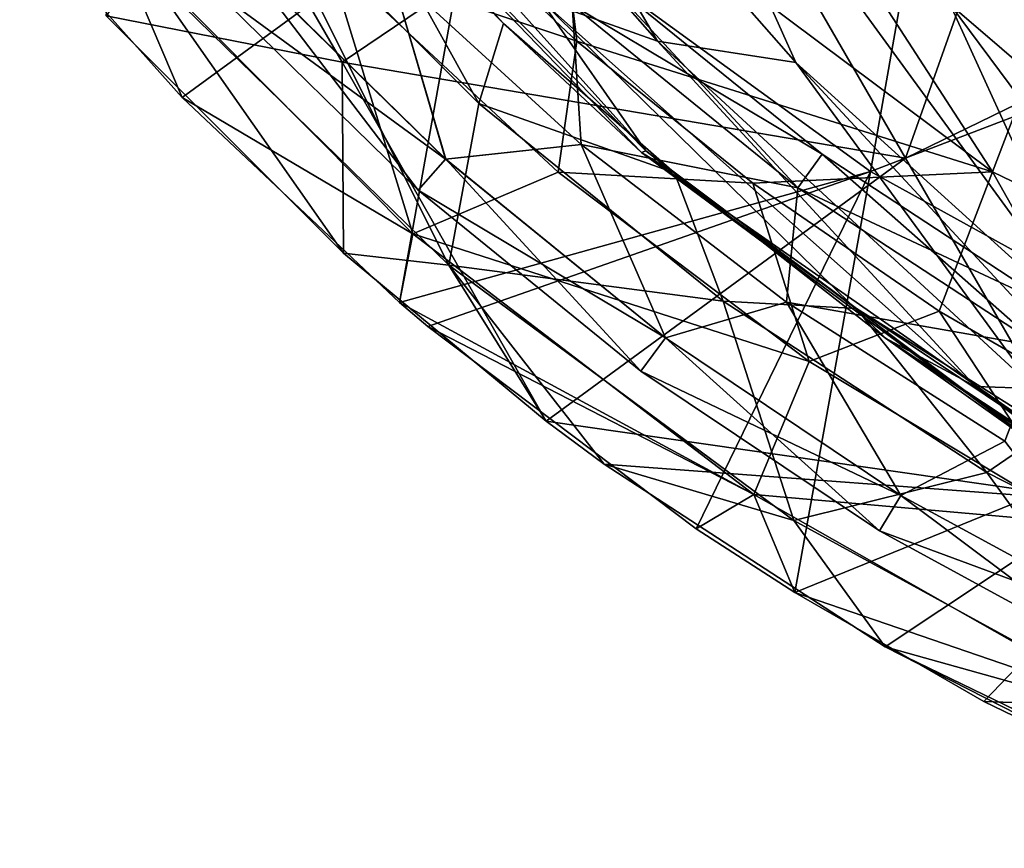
# Model space of a CAD drawing. Extents: x -65 to 803, y -691 to 80.
# Tile 160 of 256: x 611 to 630, y -623 to -606. Entities that reach past the tile are written whole.
import ezdxf

# ---------------------------------------------------------------- set-up
doc = ezdxf.new("R2010")
doc.units = 0
doc.header["$LTSCALE"] = 101.851852
for name, color, linetype in [('19', 7, 'CONTINUOUS'), ('225', 7, 'CONTINUOUS'), ('226', 7, 'CONTINUOUS'), ('42', 7, 'CONTINUOUS'), ('43', 7, 'CONTINUOUS'), ('45', 7, 'CONTINUOUS'), ('60', 7, 'CONTINUOUS'), ('83', 7, 'CONTINUOUS'), ('84', 7, 'CONTINUOUS'), ('86', 7, 'CONTINUOUS')]:
    doc.layers.add(name, color=color, linetype=linetype)

msp = doc.modelspace()

# ---------------------------------------------------------------- linework, layer by layer
at = {"layer": '19', "color": 7, "linetype": 'CONTINUOUS'}
for points in [[(621.371, -602.765, 34.583), (623.352, -598.762, 20.914), (630.239, -609.399, 33.91), (621.371, -602.765, 34.583)], [(623.352, -598.762, 20.914), (631.957, -604.906, 19.808), (630.239, -609.399, 33.91), (623.352, -598.762, 20.914)], [(618.518, -603.629, 47.895), (621.371, -602.765, 34.583), (621.842, -606.764, 47.893), (618.518, -603.629, 47.895)], [(621.371, -602.765, 34.583), (630.239, -609.399, 33.91), (621.842, -606.764, 47.893), (621.371, -602.765, 34.583)], [(630.239, -609.399, 33.91), (631.957, -604.906, 19.808), (640.208, -614.214, 33.211), (630.239, -609.399, 33.91)], [(621.842, -606.764, 47.893), (630.239, -609.399, 33.91), (625.398, -609.633, 47.892), (621.842, -606.764, 47.893)], [(625.398, -609.633, 47.892), (630.239, -609.399, 33.91), (629.164, -612.219, 47.892), (625.398, -609.633, 47.892)], [(629.164, -612.219, 47.892), (630.239, -609.399, 33.91), (633.112, -614.502, 47.891), (629.164, -612.219, 47.892)], [(630.239, -609.399, 33.91), (640.208, -614.214, 33.211), (633.112, -614.502, 47.891), (630.239, -609.399, 33.91)]]:
    msp.add_3dface(points, dxfattribs=at)
at = {"layer": '225', "color": 7, "linetype": 'CONTINUOUS'}
for points in [[(614.491, -605.71, 52.702), (618.635, -609.769, 52.702), (615.105, -605.139, 54.718), (614.491, -605.71, 52.702)], [(615.102, -605.141, 50.685), (619.191, -609.146, 50.685), (614.491, -605.71, 52.702), (615.102, -605.141, 50.685)], [(619.191, -609.146, 50.685), (615.102, -605.141, 50.685), (618.073, -605.318, 49.85), (619.191, -609.146, 50.685)], [(615.105, -605.139, 54.718), (618.635, -609.769, 52.702), (619.193, -609.144, 54.718), (615.105, -605.139, 54.718)], [(615.105, -605.139, 54.718), (619.193, -609.144, 54.718), (618.073, -605.318, 55.55), (615.105, -605.139, 54.718)], [(621.929, -608.852, 49.85), (619.191, -609.146, 50.685), (618.073, -605.318, 49.85), (621.929, -608.852, 49.85)], [(618.073, -605.318, 55.55), (619.193, -609.144, 54.718), (621.929, -608.852, 55.55), (618.073, -605.318, 55.55)], [(614.491, -605.71, 52.702), (619.191, -609.146, 50.685), (618.635, -609.769, 52.702), (614.491, -605.71, 52.702)], [(623.631, -612.757, 50.685), (619.191, -609.146, 50.685), (621.929, -608.852, 49.85), (623.631, -612.757, 50.685)], [(619.193, -609.144, 54.718), (623.633, -612.755, 54.718), (621.929, -608.852, 55.55), (619.193, -609.144, 54.718)], [(626.078, -612.036, 49.85), (623.631, -612.757, 50.685), (621.929, -608.852, 49.85), (626.078, -612.036, 49.85)], [(621.929, -608.852, 55.55), (623.633, -612.755, 54.718), (626.078, -612.036, 55.55), (621.929, -608.852, 55.55)], [(618.635, -609.769, 52.702), (623.135, -613.429, 52.702), (619.193, -609.144, 54.718), (618.635, -609.769, 52.702)], [(619.191, -609.146, 50.685), (623.631, -612.757, 50.685), (618.635, -609.769, 52.702), (619.191, -609.146, 50.685)], [(619.193, -609.144, 54.718), (623.135, -613.429, 52.702), (623.633, -612.755, 54.718), (619.193, -609.144, 54.718)], [(618.635, -609.769, 52.702), (623.631, -612.757, 50.685), (623.135, -613.429, 52.702), (618.635, -609.769, 52.702)], [(628.386, -615.943, 50.685), (623.631, -612.757, 50.685), (626.078, -612.036, 49.85), (628.386, -615.943, 50.685)], [(623.633, -612.755, 54.718), (628.388, -615.941, 54.718), (626.078, -612.036, 55.55), (623.633, -612.755, 54.718)], [(630.489, -614.846, 49.85), (628.386, -615.943, 50.685), (626.078, -612.036, 49.85), (630.489, -614.846, 49.85)], [(626.078, -612.036, 55.55), (628.388, -615.941, 54.718), (630.489, -614.846, 55.55), (626.078, -612.036, 55.55)], [(623.135, -613.429, 52.702), (627.954, -616.658, 52.702), (623.633, -612.755, 54.718), (623.135, -613.429, 52.702)], [(623.631, -612.757, 50.685), (628.386, -615.943, 50.685), (623.135, -613.429, 52.702), (623.631, -612.757, 50.685)], [(623.633, -612.755, 54.718), (627.954, -616.658, 52.702), (628.388, -615.941, 54.718), (623.633, -612.755, 54.718)], [(623.135, -613.429, 52.702), (628.386, -615.943, 50.685), (627.954, -616.658, 52.702), (623.135, -613.429, 52.702)], [(633.415, -618.677, 50.685), (628.386, -615.943, 50.685), (630.489, -614.846, 49.85), (633.415, -618.677, 50.685)], [(628.388, -615.941, 54.718), (633.416, -618.674, 54.718), (630.489, -614.846, 55.55), (628.388, -615.941, 54.718)], [(627.954, -616.658, 52.702), (633.05, -619.428, 52.702), (628.388, -615.941, 54.718), (627.954, -616.658, 52.702)], [(628.386, -615.943, 50.685), (633.415, -618.677, 50.685), (627.954, -616.658, 52.702), (628.386, -615.943, 50.685)], [(628.388, -615.941, 54.718), (633.05, -619.428, 52.702), (633.416, -618.674, 54.718), (628.388, -615.941, 54.718)], [(627.954, -616.658, 52.702), (633.415, -618.677, 50.685), (633.05, -619.428, 52.702), (627.954, -616.658, 52.702)]]:
    msp.add_3dface(points, dxfattribs=at)
at = {"layer": '226', "color": 7, "linetype": 'CONTINUOUS'}
for points in [[(618.073, -605.318, 55.55), (621.929, -608.852, 55.55), (621.747, -606.025, 54.715), (618.073, -605.318, 55.55)], [(621.929, -608.852, 49.85), (618.073, -605.318, 49.85), (621.745, -606.027, 50.682), (621.929, -608.852, 49.85)], [(622.305, -605.404, 52.698), (626.798, -609.047, 52.698), (621.745, -606.027, 50.682), (622.305, -605.404, 52.698)], [(621.747, -606.025, 54.715), (626.305, -609.721, 54.715), (622.305, -605.404, 52.698), (621.747, -606.025, 54.715)], [(622.305, -605.404, 52.698), (626.305, -609.721, 54.715), (626.798, -609.047, 52.698), (622.305, -605.404, 52.698)], [(621.929, -608.852, 49.85), (621.745, -606.027, 50.682), (626.304, -609.723, 50.682), (621.929, -608.852, 49.85)], [(621.745, -606.027, 50.682), (626.798, -609.047, 52.698), (626.304, -609.723, 50.682), (621.745, -606.027, 50.682)], [(621.929, -608.852, 55.55), (626.305, -609.721, 54.715), (621.747, -606.025, 54.715), (621.929, -608.852, 55.55)], [(621.929, -608.852, 55.55), (626.078, -612.036, 55.55), (626.305, -609.721, 54.715), (621.929, -608.852, 55.55)], [(626.078, -612.036, 49.85), (621.929, -608.852, 49.85), (626.304, -609.723, 50.682), (626.078, -612.036, 49.85)], [(626.798, -609.047, 52.698), (631.636, -612.216, 52.698), (626.304, -609.723, 50.682), (626.798, -609.047, 52.698)], [(626.305, -609.721, 54.715), (631.215, -612.936, 54.715), (626.798, -609.047, 52.698), (626.305, -609.721, 54.715)], [(626.798, -609.047, 52.698), (631.215, -612.936, 54.715), (631.636, -612.216, 52.698), (626.798, -609.047, 52.698)], [(626.078, -612.036, 55.55), (631.215, -612.936, 54.715), (626.305, -609.721, 54.715), (626.078, -612.036, 55.55)], [(626.078, -612.036, 49.85), (626.304, -609.723, 50.682), (631.213, -612.939, 50.682), (626.078, -612.036, 49.85)], [(626.304, -609.723, 50.682), (631.636, -612.216, 52.698), (631.213, -612.939, 50.682), (626.304, -609.723, 50.682)], [(626.078, -612.036, 55.55), (630.489, -614.846, 55.55), (631.215, -612.936, 54.715), (626.078, -612.036, 55.55)], [(630.489, -614.846, 49.85), (626.078, -612.036, 49.85), (631.213, -612.939, 50.682), (630.489, -614.846, 49.85)]]:
    msp.add_3dface(points, dxfattribs=at)
at = {"layer": '42', "color": 7, "linetype": 'CONTINUOUS'}
for points in [[(618.518, -603.629, 47.895), (621.842, -606.764, 47.893), (616.818, -605.076, 48.011), (618.518, -603.629, 47.895)], [(616.818, -605.076, 48.011), (621.842, -606.764, 47.893), (621.463, -609.407, 48.011), (616.818, -605.076, 48.011)], [(621.842, -606.764, 47.893), (625.398, -609.633, 47.892), (621.463, -609.407, 48.011), (621.842, -606.764, 47.893)], [(621.463, -609.407, 48.011), (625.398, -609.633, 47.892), (626.535, -613.23, 48.011), (621.463, -609.407, 48.011)], [(625.398, -609.633, 47.892), (629.164, -612.219, 47.892), (626.535, -613.23, 48.011), (625.398, -609.633, 47.892)], [(626.535, -613.23, 48.011), (629.164, -612.219, 47.892), (631.979, -616.501, 48.011), (626.535, -613.23, 48.011)], [(629.164, -612.219, 47.892), (633.112, -614.502, 47.891), (631.979, -616.501, 48.011), (629.164, -612.219, 47.892)]]:
    msp.add_3dface(points, dxfattribs=at)
at = {"layer": '43', "color": 7, "linetype": 'CONTINUOUS'}
for points in [[(613.871, -607.898, 52.2), (610.585, -604.224, 52.2), (612.419, -604.501, 49.307), (613.871, -607.898, 52.2)], [(616.818, -605.076, 48.011), (618.527, -610.656, 49.307), (612.419, -604.501, 49.307), (616.818, -605.076, 48.011)], [(618.527, -610.656, 49.307), (613.871, -607.898, 52.2), (612.419, -604.501, 49.307), (618.527, -610.656, 49.307)], [(616.818, -605.076, 48.011), (621.463, -609.407, 48.011), (618.527, -610.656, 49.307), (616.818, -605.076, 48.011)], [(618.26, -612.041, 52.2), (613.871, -607.898, 52.2), (618.527, -610.656, 49.307), (618.26, -612.041, 52.2)], [(621.463, -609.407, 48.011), (626.535, -613.23, 48.011), (618.527, -610.656, 49.307), (621.463, -609.407, 48.011)], [(625.417, -615.922, 49.307), (618.26, -612.041, 52.2), (618.527, -610.656, 49.307), (625.417, -615.922, 49.307)], [(626.535, -613.23, 48.011), (625.417, -615.922, 49.307), (618.527, -610.656, 49.307), (626.535, -613.23, 48.011)], [(618.833, -612.527, 52.2), (618.26, -612.041, 52.2), (625.417, -615.922, 49.307), (618.833, -612.527, 52.2)], [(624.253, -616.612, 52.2), (618.833, -612.527, 52.2), (625.417, -615.922, 49.307), (624.253, -616.612, 52.2)], [(626.535, -613.23, 48.011), (631.979, -616.501, 48.011), (625.417, -615.922, 49.307), (626.535, -613.23, 48.011)], [(626.246, -617.904, 52.2), (624.253, -616.612, 52.2), (625.417, -615.922, 49.307), (626.246, -617.904, 52.2)], [(631.979, -616.501, 48.011), (632.959, -620.201, 49.307), (625.417, -615.922, 49.307), (631.979, -616.501, 48.011)], [(632.959, -620.201, 49.307), (626.246, -617.904, 52.2), (625.417, -615.922, 49.307), (632.959, -620.201, 49.307)], [(630.062, -620.103, 52.2), (626.246, -617.904, 52.2), (632.959, -620.201, 49.307), (630.062, -620.103, 52.2)], [(634.511, -622.255, 52.2), (630.062, -620.103, 52.2), (632.959, -620.201, 49.307), (634.511, -622.255, 52.2)]]:
    msp.add_3dface(points, dxfattribs=at)
at = {"layer": '45', "color": 7, "linetype": 'CONTINUOUS'}
for points in [[(627.773, -609.391, 52.2), (629.262, -600.948, 52.2), (619.771, -603.581, 52.2), (627.773, -609.391, 52.2)], [(627.773, -609.391, 52.2), (637.453, -605.682, 52.2), (629.262, -600.948, 52.2), (627.773, -609.391, 52.2)], [(610.585, -604.224, 52.2), (613.871, -607.898, 52.2), (619.771, -603.581, 52.2), (610.585, -604.224, 52.2)], [(613.871, -607.898, 52.2), (618.26, -612.041, 52.2), (619.771, -603.581, 52.2), (613.871, -607.898, 52.2)], [(618.26, -612.041, 52.2), (627.773, -609.391, 52.2), (619.771, -603.581, 52.2), (618.26, -612.041, 52.2)], [(635.997, -613.937, 52.2), (637.453, -605.682, 52.2), (627.773, -609.391, 52.2), (635.997, -613.937, 52.2)], [(618.26, -612.041, 52.2), (618.833, -612.527, 52.2), (627.773, -609.391, 52.2), (618.26, -612.041, 52.2)], [(618.833, -612.527, 52.2), (624.253, -616.612, 52.2), (627.773, -609.391, 52.2), (618.833, -612.527, 52.2)], [(624.253, -616.612, 52.2), (626.246, -617.904, 52.2), (627.773, -609.391, 52.2), (624.253, -616.612, 52.2)], [(626.246, -617.904, 52.2), (635.997, -613.937, 52.2), (627.773, -609.391, 52.2), (626.246, -617.904, 52.2)], [(626.246, -617.904, 52.2), (630.062, -620.103, 52.2), (635.997, -613.937, 52.2), (626.246, -617.904, 52.2)], [(630.062, -620.103, 52.2), (634.511, -622.255, 52.2), (635.997, -613.937, 52.2), (630.062, -620.103, 52.2)]]:
    msp.add_3dface(points, dxfattribs=at)
at = {"layer": '60', "color": 7, "linetype": 'CONTINUOUS'}
for points in [[(623.469, -606.764, 85.949), (618.69, -598.574, 90.657), (615.644, -597.878, 81.712), (623.469, -606.764, 85.949)], [(621.099, -605.909, 78.167), (623.469, -606.764, 85.949), (615.644, -597.878, 81.712), (621.099, -605.909, 78.167)], [(626.264, -607.195, 94.504), (622.856, -599.599, 99.642), (618.69, -598.574, 90.657), (626.264, -607.195, 94.504)], [(623.469, -606.764, 85.949), (626.264, -607.195, 94.504), (618.69, -598.574, 90.657), (623.469, -606.764, 85.949)], [(629.381, -606.021, 104.936), (635.645, -611.396, 110.512), (627.512, -598.781, 109.758), (629.381, -606.021, 104.936)], [(627.512, -598.781, 109.758), (635.645, -611.396, 110.512), (631.546, -602.087, 113.573), (627.512, -598.781, 109.758)], [(632.497, -612.837, 99.18), (629.381, -606.021, 104.936), (622.856, -599.599, 99.642), (632.497, -612.837, 99.18)], [(626.264, -607.195, 94.504), (632.497, -612.837, 99.18), (622.856, -599.599, 99.642), (626.264, -607.195, 94.504)], [(623.237, -608.975, 69.343), (616.224, -601.18, 71.774), (615.497, -601.081, 63.559), (623.237, -608.975, 69.343)], [(623.149, -609.011, 62.253), (623.237, -608.975, 69.343), (615.497, -601.081, 63.559), (623.149, -609.011, 62.253)], [(623.149, -609.011, 62.253), (615.497, -601.081, 63.559), (620.36, -606.404, 57.469), (623.149, -609.011, 62.253)], [(620.36, -606.404, 57.469), (615.497, -601.081, 63.559), (617.145, -603.124, 57.471), (620.36, -606.404, 57.469)], [(623.237, -608.975, 69.343), (621.099, -605.909, 78.167), (616.224, -601.18, 71.774), (623.237, -608.975, 69.343)], [(629.899, -613.736, 81.247), (623.469, -606.764, 85.949), (621.099, -605.909, 78.167), (629.899, -613.736, 81.247)], [(628.077, -612.761, 74.703), (629.899, -613.736, 81.247), (621.099, -605.909, 78.167), (628.077, -612.761, 74.703)], [(628.077, -612.761, 74.703), (621.099, -605.909, 78.167), (623.237, -608.975, 69.343), (628.077, -612.761, 74.703)], [(638.1, -617.74, 104.128), (635.645, -611.396, 110.512), (629.381, -606.021, 104.936), (638.1, -617.74, 104.128)], [(632.497, -612.837, 99.18), (638.1, -617.74, 104.128), (629.381, -606.021, 104.936), (632.497, -612.837, 99.18)], [(623.817, -609.422, 57.466), (623.149, -609.011, 62.253), (620.36, -606.404, 57.469), (623.817, -609.422, 57.466)], [(631.085, -613.781, 89.195), (626.264, -607.195, 94.504), (623.469, -606.764, 85.949), (631.085, -613.781, 89.195)], [(629.899, -613.736, 81.247), (631.085, -613.781, 89.195), (623.469, -606.764, 85.949), (629.899, -613.736, 81.247)], [(636.84, -618.598, 93.206), (632.497, -612.837, 99.18), (626.264, -607.195, 94.504), (636.84, -618.598, 93.206)], [(631.085, -613.781, 89.195), (636.84, -618.598, 93.206), (626.264, -607.195, 94.504), (631.085, -613.781, 89.195)], [(631.638, -615.293, 66.9), (623.237, -608.975, 69.343), (623.149, -609.011, 62.253), (631.638, -615.293, 66.9)], [(632.18, -615.31, 60.82), (631.638, -615.293, 66.9), (623.149, -609.011, 62.253), (632.18, -615.31, 60.82)], [(632.18, -615.31, 60.82), (623.149, -609.011, 62.253), (627.492, -612.161, 57.463), (632.18, -615.31, 60.82)], [(627.492, -612.161, 57.463), (623.149, -609.011, 62.253), (623.817, -609.422, 57.466), (627.492, -612.161, 57.463)], [(631.638, -615.293, 66.9), (628.077, -612.761, 74.703), (623.237, -608.975, 69.343), (631.638, -615.293, 66.9)], [(631.385, -614.617, 57.46), (632.18, -615.31, 60.82), (627.492, -612.161, 57.463), (631.385, -614.617, 57.46)], [(637.763, -619.305, 76.737), (629.899, -613.736, 81.247), (628.077, -612.761, 74.703), (637.763, -619.305, 76.737)], [(636.292, -618.185, 71.348), (637.763, -619.305, 76.737), (628.077, -612.761, 74.703), (636.292, -618.185, 71.348)], [(636.292, -618.185, 71.348), (628.077, -612.761, 74.703), (631.638, -615.293, 66.9), (636.292, -618.185, 71.348)], [(637.196, -619.196, 83.938), (631.085, -613.781, 89.195), (629.899, -613.736, 81.247), (637.196, -619.196, 83.938)], [(637.763, -619.305, 76.737), (637.196, -619.196, 83.938), (629.899, -613.736, 81.247), (637.763, -619.305, 76.737)]]:
    msp.add_3dface(points, dxfattribs=at)
at = {"layer": '83', "color": 7, "linetype": 'CONTINUOUS'}
for points in [[(619.864, -608.018, 57.389), (617.145, -603.124, 57.471), (615.374, -603.527, 57.389), (619.864, -608.018, 57.389)], [(620.36, -606.404, 57.469), (617.145, -603.124, 57.471), (619.864, -608.018, 57.389), (620.36, -606.404, 57.469)], [(623.817, -609.422, 57.466), (620.36, -606.404, 57.469), (619.864, -608.018, 57.389), (623.817, -609.422, 57.466)], [(624.8, -612.015, 57.389), (623.817, -609.422, 57.466), (619.864, -608.018, 57.389), (624.8, -612.015, 57.389)], [(627.492, -612.161, 57.463), (623.817, -609.422, 57.466), (624.8, -612.015, 57.389), (627.492, -612.161, 57.463)], [(630.126, -615.474, 57.389), (627.492, -612.161, 57.463), (624.8, -612.015, 57.389), (630.126, -615.474, 57.389)], [(631.385, -614.617, 57.46), (627.492, -612.161, 57.463), (630.126, -615.474, 57.389), (631.385, -614.617, 57.46)], [(635.785, -618.357, 57.389), (631.385, -614.617, 57.46), (630.126, -615.474, 57.389), (635.785, -618.357, 57.389)]]:
    msp.add_3dface(points, dxfattribs=at)
at = {"layer": '84', "color": 7, "linetype": 'CONTINUOUS'}
for points in [[(615.374, -603.527, 57.389), (613.055, -605.225, 56.093), (619.256, -611.287, 56.093), (615.374, -603.527, 57.389)], [(619.864, -608.018, 57.389), (615.374, -603.527, 57.389), (619.256, -611.287, 56.093), (619.864, -608.018, 57.389)], [(612.335, -606.25, 53.2), (617.126, -611.043, 53.2), (613.055, -605.225, 56.093), (612.335, -606.25, 53.2)], [(613.055, -605.225, 56.093), (617.126, -611.043, 53.2), (619.256, -611.287, 56.093), (613.055, -605.225, 56.093)], [(624.8, -612.015, 57.389), (619.864, -608.018, 57.389), (619.256, -611.287, 56.093), (624.8, -612.015, 57.389)], [(617.126, -611.043, 53.2), (621.225, -614.441, 53.2), (619.256, -611.287, 56.093), (617.126, -611.043, 53.2)], [(624.8, -612.015, 57.389), (619.256, -611.287, 56.093), (626.225, -616.448, 56.093), (624.8, -612.015, 57.389)], [(621.225, -614.441, 53.2), (622.391, -615.308, 53.2), (619.256, -611.287, 56.093), (621.225, -614.441, 53.2)], [(619.256, -611.287, 56.093), (622.391, -615.308, 53.2), (626.225, -616.448, 56.093), (619.256, -611.287, 56.093)], [(630.126, -615.474, 57.389), (624.8, -612.015, 57.389), (626.225, -616.448, 56.093), (630.126, -615.474, 57.389)], [(622.391, -615.308, 53.2), (628.072, -618.999, 53.2), (626.225, -616.448, 56.093), (622.391, -615.308, 53.2)], [(630.126, -615.474, 57.389), (626.225, -616.448, 56.093), (633.832, -620.611, 56.093), (630.126, -615.474, 57.389)], [(635.785, -618.357, 57.389), (630.126, -615.474, 57.389), (633.832, -620.611, 56.093), (635.785, -618.357, 57.389)], [(626.225, -616.448, 56.093), (628.072, -618.999, 53.2), (633.832, -620.611, 56.093), (626.225, -616.448, 56.093)], [(628.072, -618.999, 53.2), (634.106, -622.076, 53.2), (633.832, -620.611, 56.093), (628.072, -618.999, 53.2)]]:
    msp.add_3dface(points, dxfattribs=at)
at = {"layer": '86', "color": 7, "linetype": 'CONTINUOUS'}
for points in [[(624.482, -602.191, 53.2), (632.386, -598.104, 53.2), (628.485, -609.125, 53.2), (624.482, -602.191, 53.2)], [(632.386, -598.104, 53.2), (636.493, -605.217, 53.2), (628.485, -609.125, 53.2), (632.386, -598.104, 53.2)], [(612.335, -606.25, 53.2), (612.939, -599.978, 53.2), (617.101, -607.186, 53.2), (612.335, -606.25, 53.2)], [(612.939, -599.978, 53.2), (624.482, -602.191, 53.2), (617.101, -607.186, 53.2), (612.939, -599.978, 53.2)], [(624.482, -602.191, 53.2), (628.485, -609.125, 53.2), (617.101, -607.186, 53.2), (624.482, -602.191, 53.2)], [(628.485, -609.125, 53.2), (636.493, -605.217, 53.2), (632.488, -616.059, 53.2), (628.485, -609.125, 53.2)], [(617.126, -611.043, 53.2), (612.335, -606.25, 53.2), (617.101, -607.186, 53.2), (617.126, -611.043, 53.2)], [(621.225, -614.441, 53.2), (617.126, -611.043, 53.2), (617.101, -607.186, 53.2), (621.225, -614.441, 53.2)], [(628.485, -609.125, 53.2), (621.225, -614.441, 53.2), (617.101, -607.186, 53.2), (628.485, -609.125, 53.2)], [(621.225, -614.441, 53.2), (628.485, -609.125, 53.2), (632.488, -616.059, 53.2), (621.225, -614.441, 53.2)], [(622.391, -615.308, 53.2), (621.225, -614.441, 53.2), (632.488, -616.059, 53.2), (622.391, -615.308, 53.2)], [(628.072, -618.999, 53.2), (622.391, -615.308, 53.2), (632.488, -616.059, 53.2), (628.072, -618.999, 53.2)], [(636.46, -623.07, 53.2), (628.072, -618.999, 53.2), (632.488, -616.059, 53.2), (636.46, -623.07, 53.2)], [(636.46, -623.07, 53.2), (634.106, -622.076, 53.2), (628.072, -618.999, 53.2), (636.46, -623.07, 53.2)]]:
    msp.add_3dface(points, dxfattribs=at)

doc.saveas('drawing.dxf')
